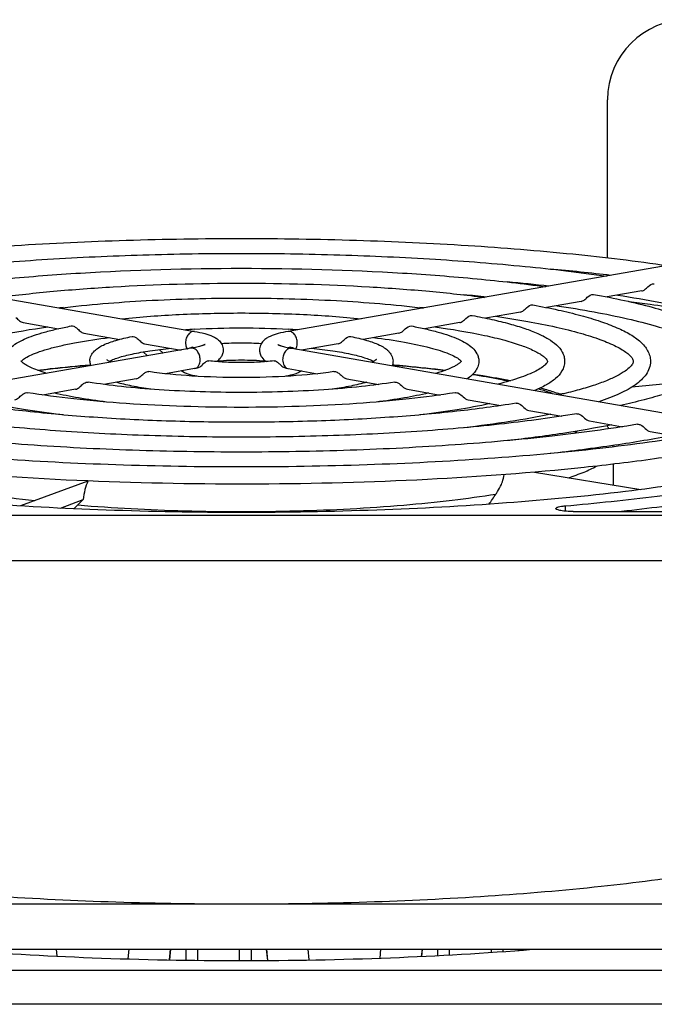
# Model space of a CAD drawing. Extents: x -1622 to 1181, y 8 to 1633.
# Tile 34 of 80: x -754 to -698, y 993 to 1079. Entities that reach past the tile are written whole.
import ezdxf

# ---------------------------------------------------------------- set-up
doc = ezdxf.new("R2010")
doc.units = 0
doc.header["$LTSCALE"] = 65.395
doc.layers.get('0').update_dxf_attribs({"linetype": 'CONTINUOUS'})
doc.layers.add('3_ALL_AXES', color=7, linetype='CONTINUOUS')

msp = doc.modelspace()

# ---------------------------------------------------------------- linework, layer by layer
at = {"color": 6, "linetype": 'CONTINUOUS'}
for p, q in [((-702.495, 1057.952), (-702.495, 1071.759)), ((-702.495, 1056.359), (-702.495, 1056.441)), ((-740.689, 997.517), (-740.787, 996.592)), ((-732.198, 996.54), (-732.301, 997.517)), ((-718.689, 997.517), (-718.754, 996.899)), ((-710.29, 997.418), (-710.301, 997.517))]:
    msp.add_line(p, q, dxfattribs=at)
at = {"color": 7, "linetype": 'CONTINUOUS'}
for p, q in [((-776.06, 1058.02), (-738.584, 1051.512)), ((-692.93, 1058.02), (-730.406, 1051.512)), ((-699.509, 1055.05), (-702.522, 1054.527)), ((-704.812, 1054.129), (-707.839, 1053.604)), ((-710.115, 1053.208), (-713.156, 1052.68)), ((-753.571, 1052.287), (-750.495, 1051.753)), ((-715.419, 1052.287), (-718.495, 1051.753)), ((-748.267, 1051.366), (-745.129, 1050.821)), ((-720.722, 1051.366), (-723.865, 1050.821)), ((-738.892, 1050.038), (-776.368, 1043.531)), ((-742.964, 1050.445), (-739.755, 1049.888)), ((-741.674, 1049.924), (-741.334, 1049.614)), ((-730.098, 1050.038), (-692.622, 1043.531)), ((-726.026, 1050.445), (-729.234, 1049.888)), ((-743.074, 1049.721), (-742.697, 1049.378)), ((-738.584, 1048.265), (-741.139, 1047.821)), ((-738.394, 1048.299), (-738.584, 1048.265)), ((-730.596, 1048.299), (-730.406, 1048.265)), ((-730.406, 1048.265), (-727.851, 1047.821)), ((-743.701, 1047.376), (-746.518, 1046.887)), ((-725.289, 1047.376), (-722.472, 1046.887)), ((-749.005, 1046.455), (-751.863, 1045.959)), ((-719.985, 1046.455), (-717.126, 1045.959)), ((-694.596, 1047.198), (-700.386, 1046.645)), ((-714.681, 1045.534), (-711.807, 1045.035)), ((-706.261, 1046.084), (-706.668, 1046.045)), ((-709.378, 1044.613), (-706.498, 1044.113)), ((-704.075, 1043.692), (-701.187, 1043.191)), ((-698.771, 1042.772), (-695.866, 1042.267)), ((-708.892, 1039.214), (-699.599, 1037.698)), ((-747.907, 1038.439), (-753.803, 1036.263)), ((-750.319, 1036.072), (-748.311, 1036.813)), ((-679.495, 1035.432), (-789.495, 1035.432)), ((-705.512, 1035.779), (-687.495, 1035.779)), ((-789.495, 1031.493), (-679.495, 1031.493)), ((-679.495, 1001.456), (-789.495, 1001.456)), ((-789.495, 997.517), (-679.495, 997.517))]:
    msp.add_line(p, q, dxfattribs=at)
at = {"color": 9, "linetype": 'CONTINUOUS'}
for p, q in [((-706.197, 1036.271), (-706.197, 1035.808)), ((-740.776, 996.591), (-740.678, 997.517)), ((-739.335, 996.566), (-739.335, 997.517)), ((-738.34, 997.517), (-738.34, 996.555)), ((-734.65, 996.532), (-734.65, 997.517)), ((-733.655, 997.517), (-733.655, 996.535)), ((-732.312, 997.517), (-732.209, 996.54)), ((-718.743, 996.9), (-718.678, 997.517)), ((-717.335, 996.967), (-717.335, 997.517)), ((-716.34, 997.517), (-716.34, 997.023)), ((-712.65, 997.247), (-712.65, 997.517)), ((-711.655, 997.517), (-711.655, 997.319)), ((-710.312, 997.517), (-710.301, 997.417)), ((-659.495, 995.664), (-858.495, 995.664)), ((-659.495, 992.709), (-858.495, 992.709))]:
    msp.add_line(p, q, dxfattribs=at)
at = {"color": 2, "linetype": 'CONTINUOUS'}
for p, q in [((-750.692, 997.517), (-750.628, 996.918)), ((-744.388, 996.675), (-744.298, 997.517)), ((-728.692, 997.517), (-728.592, 996.585)), ((-722.38, 996.747), (-722.298, 997.517))]:
    msp.add_line(p, q, dxfattribs=at)
at = {"color": 6, "linetype": 'CONTINUOUS'}
msp.add_arc((-695.495, 1071.759), 7, 0, 180, dxfattribs=at)
at = {"color": 9, "linetype": 'CONTINUOUS'}
msp.add_arc((-730.332, 1048.695), 0.436, 254.42117, 260.16886, dxfattribs=at)
at = {"color": 7, "linetype": 'CONTINUOUS'}
for centre, radius, start, end in [((-713.431, 1027.139), 20.083, 70.02314, 70.88004), ((-705.869, 1041.242), 3.908, 26.93777, 31.40431), ((-705.46, 1041.419), 3.466, 0.11539, 2.17332), ((-785.544, 1086.627), 88.347, 325.36135, 326.06307), ((-732.264, 1019.598), 23.535, 132.98946, 134.61438)]:
    msp.add_arc(centre, radius, start, end, dxfattribs=at)
for points, knots in [([(-699.509, 1055.05), (-699.41, 1055.067), (-699.205, 1055.181), (-698.92, 1055.472), (-698.608, 1055.711), (-698.408, 1055.675)], [0, 0, 0, 0, 0.234383, 0.523307, 1, 1, 1, 1]), ([(-704.812, 1054.129), (-704.714, 1054.146), (-704.509, 1054.26), (-704.224, 1054.551), (-703.911, 1054.79), (-703.712, 1054.754)], [0, 0, 0, 0, 0.234278, 0.523277, 1, 1, 1, 1]), ([(-700.64, 1054.137), (-700.015, 1054.06), (-697.629, 1053.754), (-695.249, 1053.398), (-693.498, 1053.099)], [0, 0, 0, 0, 0.261699, 1, 1, 1, 1]), ([(-710.115, 1053.208), (-710.017, 1053.225), (-709.812, 1053.339), (-709.528, 1053.63), (-709.215, 1053.869), (-709.016, 1053.833)], [0, 0, 0, 0, 0.234121, 0.523219, 1, 1, 1, 1]), ([(-754.216, 1052.742), (-754.102, 1052.65), (-753.923, 1052.458), (-753.688, 1052.308), (-753.571, 1052.287)], [0, 0, 0, 0, 0.552039, 1, 1, 1, 1]), ([(-715.419, 1052.287), (-715.321, 1052.304), (-715.116, 1052.418), (-714.833, 1052.71), (-714.52, 1052.948), (-714.32, 1052.912)], [0, 0, 0, 0, 0.23387, 0.523116, 1, 1, 1, 1]), ([(-749.364, 1051.99), (-749.292, 1052.003), (-749.118, 1051.974), (-748.981, 1051.878), (-748.909, 1051.82)], [0, 0, 0, 0, 0.444071, 1, 1, 1, 1]), ([(-748.909, 1051.82), (-748.795, 1051.728), (-748.618, 1051.536), (-748.384, 1051.387), (-748.267, 1051.366)], [0, 0, 0, 0, 0.552856, 1, 1, 1, 1]), ([(-720.722, 1051.366), (-720.625, 1051.383), (-720.42, 1051.498), (-720.139, 1051.79), (-719.825, 1052.027), (-719.626, 1051.99)], [0, 0, 0, 0, 0.233426, 0.522943, 1, 1, 1, 1]), ([(-744.056, 1051.067), (-743.984, 1051.081), (-743.809, 1051.053), (-743.67, 1050.957), (-743.598, 1050.898)], [0, 0, 0, 0, 0.443566, 1, 1, 1, 1]), ([(-743.598, 1050.898), (-743.485, 1050.806), (-743.311, 1050.615), (-743.078, 1050.465), (-742.964, 1050.445)], [0, 0, 0, 0, 0.554735, 1, 1, 1, 1]), ([(-738.584, 1051.512), (-738.288, 1051.461), (-737.752, 1051.35), (-737.118, 1051.147), (-736.689, 1050.922), (-736.392, 1050.689), (-736.147, 1050.344), (-736.081, 1050.045), (-736.08, 1049.889)], [0, 0, 0, 0, 0.278035, 0.508185, 0.614176, 0.726167, 0.855261, 1, 1, 1, 1]), ([(-730.406, 1051.512), (-730.701, 1051.461), (-731.238, 1051.35), (-731.872, 1051.147), (-732.301, 1050.922), (-732.597, 1050.689), (-732.843, 1050.344), (-732.909, 1050.045), (-732.91, 1049.889)], [0, 0, 0, 0, 0.278035, 0.508185, 0.614176, 0.726167, 0.855261, 1, 1, 1, 1]), ([(-726.026, 1050.445), (-725.929, 1050.462), (-725.726, 1050.577), (-725.448, 1050.87), (-725.131, 1051.106), (-724.933, 1051.067)], [0, 0, 0, 0, 0.23243, 0.522626, 1, 1, 1, 1]), ([(-737.683, 1050.367), (-737.68, 1050.37), (-737.669, 1050.378), (-737.685, 1050.367), (-737.701, 1050.359), (-737.736, 1050.341), (-737.78, 1050.321), (-737.837, 1050.298), (-737.905, 1050.274), (-738.014, 1050.237), (-738.172, 1050.191), (-738.385, 1050.138), (-738.629, 1050.086), (-738.801, 1050.054), (-738.892, 1050.038)], [0, 0, 0, 0, 0.009644, 0.014439, 0.03211, 0.061218, 0.100368, 0.148479, 0.204836, 0.268754, 0.417012, 0.589967, 0.784951, 1, 1, 1, 1]), ([(-738.784, 1050.126), (-738.769, 1050.13), (-738.702, 1050.14), (-738.634, 1050.12), (-738.589, 1050.097)], [0, 0, 0, 0, 0.233263, 1, 1, 1, 1]), ([(-736.08, 1049.889), (-736.08, 1049.773), (-736.117, 1049.548), (-736.302, 1049.18), (-736.524, 1048.977), (-736.677, 1048.875)], [0, 0, 0, 0, 0.283753, 0.549025, 1, 1, 1, 1]), ([(-732.91, 1049.889), (-732.91, 1049.773), (-732.873, 1049.548), (-732.688, 1049.18), (-732.465, 1048.976), (-732.312, 1048.875)], [0, 0, 0, 0, 0.283772, 0.549047, 1, 1, 1, 1]), ([(-731.307, 1050.367), (-731.31, 1050.37), (-731.321, 1050.378), (-731.305, 1050.367), (-731.289, 1050.359), (-731.254, 1050.341), (-731.21, 1050.321), (-731.153, 1050.298), (-731.085, 1050.274), (-730.976, 1050.237), (-730.818, 1050.191), (-730.604, 1050.138), (-730.361, 1050.086), (-730.189, 1050.054), (-730.098, 1050.038)], [0, 0, 0, 0, 0.009644, 0.014439, 0.03211, 0.061218, 0.100368, 0.148479, 0.204836, 0.268754, 0.417012, 0.589967, 0.784951, 1, 1, 1, 1]), ([(-730.402, 1050.096), (-730.385, 1050.105), (-730.324, 1050.131), (-730.253, 1050.138), (-730.206, 1050.126)], [0, 0, 0, 0, 0.275469, 1, 1, 1, 1]), ([(-738.394, 1048.299), (-738.292, 1048.319), (-738.085, 1048.43), (-737.879, 1048.627), (-737.704, 1048.786), (-737.554, 1048.9), (-737.422, 1048.956), (-737.345, 1048.946)], [0, 0, 0, 0, 0.248311, 0.54334, 0.687022, 0.813547, 1, 1, 1, 1]), ([(-731.644, 1048.946), (-731.567, 1048.956), (-731.377, 1048.874), (-731.15, 1048.663), (-730.904, 1048.43), (-730.698, 1048.319), (-730.596, 1048.299)], [0, 0, 0, 0, 0.186772, 0.456968, 0.751854, 1, 1, 1, 1]), ([(-752.323, 1048.129), (-751.953, 1048.175), (-750.416, 1048.358), (-748.876, 1048.507), (-747.705, 1048.605)], [0, 0, 0, 0, 0.240894, 1, 1, 1, 1]), ([(-721.29, 1048.606), (-720.89, 1048.572), (-719.347, 1048.436), (-717.806, 1048.271), (-716.667, 1048.129)], [0, 0, 0, 0, 0.258719, 1, 1, 1, 1]), ([(-743.701, 1047.376), (-743.58, 1047.397), (-743.338, 1047.547), (-743.151, 1047.739), (-743.036, 1047.831)], [0, 0, 0, 0, 0.454342, 1, 1, 1, 1]), ([(-743.036, 1047.831), (-742.998, 1047.861), (-742.869, 1047.957), (-742.699, 1048.024), (-742.585, 1048.007)], [0, 0, 0, 0, 0.29305, 1, 1, 1, 1]), ([(-726.405, 1048.007), (-726.315, 1048.021), (-726.161, 1047.977), (-725.987, 1047.862), (-725.802, 1047.705), (-725.597, 1047.505), (-725.389, 1047.394), (-725.289, 1047.376)], [0, 0, 0, 0, 0.210242, 0.339241, 0.481096, 0.765431, 1, 1, 1, 1]), ([(-714.243, 1047.793), (-713.957, 1047.749), (-712.866, 1047.575), (-711.78, 1047.376), (-710.982, 1047.211)], [0, 0, 0, 0, 0.262167, 1, 1, 1, 1]), ([(-749.005, 1046.455), (-748.885, 1046.476), (-748.645, 1046.625), (-748.461, 1046.817), (-748.346, 1046.909)], [0, 0, 0, 0, 0.452878, 1, 1, 1, 1]), ([(-748.346, 1046.909), (-748.308, 1046.939), (-748.179, 1047.036), (-748.008, 1047.103), (-747.894, 1047.084)], [0, 0, 0, 0, 0.293596, 1, 1, 1, 1]), ([(-721.096, 1047.084), (-721.006, 1047.099), (-720.563, 1046.975), (-720.32, 1046.513), (-719.985, 1046.455)], [0, 0, 0, 0, 0.211444, 1, 1, 1, 1]), ([(-708.359, 1046.581), (-708.227, 1046.545), (-707.721, 1046.4), (-707.22, 1046.241), (-706.852, 1046.114)], [0, 0, 0, 0, 0.260225, 1, 1, 1, 1]), ([(-754.308, 1045.534), (-754.189, 1045.555), (-753.95, 1045.704), (-753.767, 1045.896), (-753.652, 1045.988)], [0, 0, 0, 0, 0.452187, 1, 1, 1, 1]), ([(-753.652, 1045.988), (-753.615, 1046.018), (-753.485, 1046.115), (-753.314, 1046.181), (-753.199, 1046.163)], [0, 0, 0, 0, 0.293853, 1, 1, 1, 1]), ([(-715.791, 1046.163), (-715.701, 1046.177), (-715.258, 1046.055), (-715.016, 1045.592), (-714.681, 1045.534)], [0, 0, 0, 0, 0.211448, 1, 1, 1, 1]), ([(-710.486, 1045.241), (-710.396, 1045.256), (-709.953, 1045.135), (-709.712, 1044.671), (-709.378, 1044.613)], [0, 0, 0, 0, 0.211456, 1, 1, 1, 1]), ([(-705.182, 1044.32), (-705.092, 1044.335), (-704.649, 1044.214), (-704.409, 1043.751), (-704.075, 1043.692)], [0, 0, 0, 0, 0.211459, 1, 1, 1, 1]), ([(-699.878, 1043.399), (-699.788, 1043.414), (-699.345, 1043.294), (-699.105, 1042.83), (-698.771, 1042.772)], [0, 0, 0, 0, 0.211458, 1, 1, 1, 1]), ([(-734.495, 1035.691), (-738.439, 1035.691), (-746.17, 1035.825), (-757.364, 1036.425), (-767.618, 1037.394), (-774.066, 1038.329), (-777.048, 1038.878)], [0, 0, 0, 0, 0.276952, 0.542819, 0.787022, 1, 1, 1, 1]), ([(-691.941, 1038.878), (-694.924, 1038.329), (-701.372, 1037.394), (-711.626, 1036.425), (-722.82, 1035.825), (-730.551, 1035.691), (-734.495, 1035.691)], [0, 0, 0, 0, 0.212978, 0.457181, 0.723048, 1, 1, 1, 1]), ([(-711.776, 1038.149), (-711.745, 1038.22), (-711.633, 1038.495), (-711.551, 1038.784), (-711.519, 1039.001)], [0, 0, 0, 0, 0.261478, 1, 1, 1, 1]), ([(-747.907, 1038.439), (-748.02, 1038.201), (-748.197, 1037.664), (-748.286, 1037.108), (-748.311, 1036.813)], [0, 0, 0, 0, 0.471489, 1, 1, 1, 1]), ([(-712.247, 1037.305), (-712.201, 1037.374), (-712.026, 1037.645), (-711.873, 1037.93), (-711.776, 1038.149)], [0, 0, 0, 0, 0.257686, 1, 1, 1, 1]), ([(-706.197, 1036.271), (-703.511, 1036.511), (-698.415, 1037.045), (-693.343, 1037.777), (-690.952, 1038.186)], [0, 0, 0, 0, 0.526349, 1, 1, 1, 1]), ([(-687.983, 1037.747), (-690.053, 1037.339), (-694.469, 1036.598), (-698.911, 1036.036), (-701.263, 1035.777)], [0, 0, 0, 0, 0.471319, 1, 1, 1, 1]), ([(-707.012, 1036.04), (-707.012, 1036.07), (-706.959, 1036.113), (-706.881, 1036.148), (-706.739, 1036.194), (-706.509, 1036.238), (-706.309, 1036.261), (-706.197, 1036.271)], [0, 0, 0, 0, 0.103476, 0.191702, 0.306593, 0.611374, 1, 1, 1, 1]), ([(-705.512, 1035.779), (-705.704, 1035.779), (-706.059, 1035.791), (-706.522, 1035.839), (-706.827, 1035.906), (-706.975, 1035.973), (-707.012, 1036.02), (-707.012, 1036.04)], [0, 0, 0, 0, 0.368913, 0.683539, 0.899314, 0.96248, 1, 1, 1, 1]), ([(-734.495, 1001.456), (-738.152, 1001.456), (-745.346, 1001.569), (-755.833, 1002.076), (-765.602, 1002.899), (-771.821, 1003.689), (-774.747, 1004.148)], [0, 0, 0, 0, 0.27169, 0.534506, 0.779904, 1, 1, 1, 1]), ([(-694.243, 1004.148), (-697.169, 1003.689), (-703.387, 1002.899), (-713.157, 1002.076), (-723.644, 1001.569), (-730.838, 1001.456), (-734.495, 1001.456)], [0, 0, 0, 0, 0.220096, 0.465494, 0.72831, 1, 1, 1, 1])]:
    msp.add_open_spline(points, degree=3, knots=knots, dxfattribs=at)
at = {"color": 9, "linetype": 'CONTINUOUS'}
for points, knots in [([(-738.584, 1051.512), (-738.679, 1051.528), (-738.899, 1051.488), (-739.158, 1051.255), (-739.331, 1050.915), (-739.374, 1050.65), (-739.374, 1050.515)], [0, 0, 0, 0, 0.204376, 0.441676, 0.714084, 1, 1, 1, 1]), ([(-729.616, 1050.515), (-729.616, 1050.65), (-729.659, 1050.915), (-729.832, 1051.255), (-730.091, 1051.488), (-730.311, 1051.528), (-730.406, 1051.512)], [0, 0, 0, 0, 0.285916, 0.558324, 0.795624, 1, 1, 1, 1]), ([(-739.374, 1050.515), (-739.374, 1050.466), (-739.363, 1050.284), (-739.308, 1050.102), (-739.237, 1049.989)], [0, 0, 0, 0, 0.266951, 1, 1, 1, 1]), ([(-738.101, 1049.041), (-738.101, 1049.176), (-738.144, 1049.441), (-738.317, 1049.782), (-738.576, 1050.015), (-738.796, 1050.055), (-738.892, 1050.038)], [0, 0, 0, 0, 0.285916, 0.558324, 0.795624, 1, 1, 1, 1]), ([(-730.098, 1050.038), (-730.193, 1050.055), (-730.414, 1050.015), (-730.673, 1049.782), (-730.846, 1049.441), (-730.889, 1049.176), (-730.889, 1049.041)], [0, 0, 0, 0, 0.204376, 0.441676, 0.714084, 1, 1, 1, 1]), ([(-729.752, 1049.99), (-729.73, 1050.026), (-729.647, 1050.189), (-729.616, 1050.375), (-729.616, 1050.515)], [0, 0, 0, 0, 0.232931, 1, 1, 1, 1]), ([(-738.584, 1048.265), (-738.515, 1048.277), (-738.375, 1048.339), (-738.219, 1048.52), (-738.122, 1048.764), (-738.101, 1048.946), (-738.101, 1049.041)], [0, 0, 0, 0, 0.213071, 0.447159, 0.710954, 1, 1, 1, 1]), ([(-730.889, 1049.041), (-730.889, 1048.951), (-730.87, 1048.777), (-730.782, 1048.543), (-730.641, 1048.364), (-730.514, 1048.293), (-730.449, 1048.275)], [0, 0, 0, 0, 0.286932, 0.550649, 0.786317, 1, 1, 1, 1]), ([(-747.688, 1048.56), (-748.08, 1048.526), (-749.588, 1048.391), (-751.094, 1048.227), (-752.207, 1048.086)], [0, 0, 0, 0, 0.259355, 1, 1, 1, 1]), ([(-716.783, 1048.086), (-717.143, 1048.131), (-718.646, 1048.313), (-720.153, 1048.462), (-721.299, 1048.559)], [0, 0, 0, 0, 0.240203, 1, 1, 1, 1]), ([(-711.167, 1047.157), (-711.412, 1047.209), (-712.454, 1047.424), (-713.503, 1047.607), (-714.306, 1047.734)], [0, 0, 0, 0, 0.235623, 1, 1, 1, 1]), ([(-707.312, 1046.085), (-707.408, 1046.121), (-707.817, 1046.268), (-708.231, 1046.401), (-708.55, 1046.496)], [0, 0, 0, 0, 0.236009, 1, 1, 1, 1]), ([(-705.42, 1042.597), (-705.395, 1042.614), (-705.299, 1042.681), (-705.206, 1042.752), (-705.139, 1042.807)], [0, 0, 0, 0, 0.260473, 1, 1, 1, 1]), ([(-765.532, 1039.745), (-765.231, 1039.576), (-764.547, 1039.253), (-763.395, 1038.823), (-762.036, 1038.41), (-759.848, 1037.859), (-756.668, 1037.257), (-753.993, 1036.894), (-752.551, 1036.727)], [0, 0, 0, 0, 0.077327, 0.169144, 0.275315, 0.395408, 0.674619, 1, 1, 1, 1]), ([(-705.921, 1038.73), (-705.457, 1038.879), (-704.618, 1039.176), (-703.808, 1039.549), (-703.458, 1039.745)], [0, 0, 0, 0, 0.547992, 1, 1, 1, 1]), ([(-748.793, 1036.351), (-745.686, 1036.087), (-739.309, 1035.755), (-729.803, 1035.752), (-722.002, 1036.151), (-716.2, 1036.729), (-713.517, 1037.098), (-712.247, 1037.305)], [0, 0, 0, 0, 0.255346, 0.522595, 0.778245, 0.894645, 1, 1, 1, 1])]:
    msp.add_open_spline(points, degree=3, knots=knots, dxfattribs=at)
at = {"color": 7, "linetype": 'CONTINUOUS'}
msp.add_open_spline([(-749.133, 1036.014), (-749.02, 1036.127), (-748.906, 1036.239), (-748.793, 1036.351)], degree=3, dxfattribs=at)
at = {"layer": '3_ALL_AXES', "color": 7, "linetype": 'CONTINUOUS'}
msp.add_line((-701.995, 1039.915), (-701.995, 1038.089), dxfattribs=at)
for centre, radius, start, end in [((-727.124, 844.698), 213.173, 83.28675, 84.72117), ((-728.546, 866.631), 189.995, 83.67565, 84.77424), ((-729.98, 888.267), 167.114, 84.19198, 84.87317), ((-737.617, 910.017), 144.116, 94.96046, 95.08969), ((-731.373, 910.012), 144.121, 84.91023, 85.04005), ((-735.063, 992.285), 59.526, 93.40491, 94.16965), ((-733.973, 991.586), 60.225, 85.83321, 86.59069), ((-737.317, 1044.25), 6.057, 104.01732, 105.39594), ((-731.704, 1044.129), 6.182, 74.77706, 75.97498), ((-731.444, 1045.081), 5.195, 73.13686, 74.78732), ((-746.605, 1048.903), 1.14, 179.98901, 200.11795)]:
    msp.add_arc(centre, radius, start, end, dxfattribs=at)
for points, knots in [([(-771.737, 1057.269), (-768.99, 1057.673), (-763.192, 1058.367), (-754.126, 1059.094), (-744.462, 1059.539), (-734.495, 1059.689), (-724.528, 1059.539), (-714.864, 1059.094), (-705.798, 1058.367), (-700, 1057.673), (-697.253, 1057.269)], [0, 0, 0, 0, 0.111516, 0.234447, 0.365226, 0.5, 0.634774, 0.765553, 0.888484, 1, 1, 1, 1]), ([(-766.412, 1056.345), (-764.046, 1056.683), (-759.064, 1057.267), (-751.286, 1057.878), (-743.016, 1058.252), (-734.495, 1058.378), (-725.974, 1058.252), (-717.704, 1057.878), (-709.926, 1057.267), (-704.944, 1056.683), (-702.578, 1056.345)], [0, 0, 0, 0, 0.112021, 0.235033, 0.365596, 0.5, 0.634404, 0.764967, 0.887979, 1, 1, 1, 1]), ([(-761.08, 1055.419), (-759.097, 1055.693), (-754.932, 1056.167), (-746.073, 1056.843), (-734.495, 1057.164), (-722.917, 1056.843), (-714.058, 1056.167), (-709.893, 1055.693), (-707.91, 1055.419)], [0, 0, 0, 0, 0.112691, 0.235817, 0.5, 0.764183, 0.887309, 1, 1, 1, 1]), ([(-755.736, 1054.491), (-754.137, 1054.701), (-750.794, 1055.065), (-743.716, 1055.584), (-734.495, 1055.831), (-725.274, 1055.584), (-718.196, 1055.065), (-714.853, 1054.701), (-713.254, 1054.491)], [0, 0, 0, 0, 0.113604, 0.236876, 0.5, 0.763124, 0.886396, 1, 1, 1, 1]), ([(-750.368, 1053.559), (-747.859, 1053.864), (-742.57, 1054.293), (-734.495, 1054.5), (-726.42, 1054.293), (-721.131, 1053.864), (-718.622, 1053.559)], [0, 0, 0, 0, 0.238406, 0.5, 0.761594, 1, 1, 1, 1]), ([(-703.712, 1054.754), (-702.804, 1054.59), (-701.088, 1054.252), (-698.68, 1053.674), (-696.589, 1053.057), (-694.824, 1052.401), (-693.388, 1051.702), (-692.418, 1051.036), (-691.838, 1050.443), (-691.512, 1049.974), (-691.296, 1049.458), (-691.245, 1049.089), (-691.245, 1048.904)], [0, 0, 0, 0, 0.191162, 0.362563, 0.513279, 0.643009, 0.75239, 0.843978, 0.885015, 0.923839, 0.961589, 1, 1, 1, 1]), ([(-701.611, 1054.685), (-700.354, 1054.494), (-697.976, 1054.094), (-694.641, 1053.403), (-691.761, 1052.661), (-689.373, 1051.88), (-687.723, 1051.175), (-686.694, 1050.591), (-686.124, 1050.195), (-685.705, 1049.816), (-685.427, 1049.475), (-685.276, 1049.175), (-685.245, 1048.985), (-685.245, 1048.904)], [0, 0, 0, 0, 0.213856, 0.4054, 0.572628, 0.713816, 0.827511, 0.873712, 0.912579, 0.944073, 0.968358, 0.986222, 1, 1, 1, 1]), ([(-709.016, 1053.833), (-708.274, 1053.698), (-706.869, 1053.418), (-704.898, 1052.942), (-703.184, 1052.432), (-701.735, 1051.889), (-700.547, 1051.306), (-699.611, 1050.659), (-699.04, 1049.996), (-698.789, 1049.39), (-698.745, 1049.067), (-698.745, 1048.904)], [0, 0, 0, 0, 0.188787, 0.35814, 0.507227, 0.635884, 0.744951, 0.837374, 0.919505, 0.959189, 1, 1, 1, 1]), ([(-706.927, 1053.762), (-705.835, 1053.599), (-703.767, 1053.26), (-700.867, 1052.67), (-698.362, 1052.036), (-696.287, 1051.368), (-694.855, 1050.765), (-693.964, 1050.268), (-693.475, 1049.933), (-693.12, 1049.617), (-692.89, 1049.34), (-692.769, 1049.106), (-692.745, 1048.963), (-692.745, 1048.904)], [0, 0, 0, 0, 0.215584, 0.408741, 0.577354, 0.719566, 0.833739, 0.879887, 0.918415, 0.949205, 0.972293, 0.988398, 1, 1, 1, 1]), ([(-744.953, 1052.618), (-743.281, 1052.794), (-739.796, 1053.046), (-734.495, 1053.168), (-729.193, 1053.046), (-725.709, 1052.794), (-724.036, 1052.618)], [0, 0, 0, 0, 0.240862, 0.500001, 0.759139, 1, 1, 1, 1]), ([(-714.32, 1052.912), (-713.743, 1052.805), (-712.65, 1052.585), (-711.116, 1052.209), (-709.779, 1051.807), (-708.644, 1051.377), (-707.707, 1050.911), (-706.955, 1050.383), (-706.491, 1049.833), (-706.282, 1049.321), (-706.245, 1049.044), (-706.245, 1048.904)], [0, 0, 0, 0, 0.185133, 0.351339, 0.497923, 0.624928, 0.733516, 0.827187, 0.913148, 0.955691, 1, 1, 1, 1]), ([(-712.25, 1052.838), (-711.321, 1052.704), (-709.563, 1052.424), (-707.096, 1051.936), (-704.965, 1051.41), (-703.202, 1050.856), (-701.986, 1050.355), (-701.233, 1049.943), (-700.825, 1049.67), (-700.534, 1049.414), (-700.33, 1049.178), (-700.245, 1048.998), (-700.245, 1048.904)], [0, 0, 0, 0, 0.218024, 0.413472, 0.58407, 0.72777, 0.842676, 0.888783, 0.92687, 0.956695, 0.978126, 1, 1, 1, 1]), ([(-761.245, 1048.904), (-761.245, 1048.95), (-761.182, 1049.054), (-761.045, 1049.211), (-760.817, 1049.405), (-760.489, 1049.617), (-759.873, 1049.943), (-758.873, 1050.342), (-757.418, 1050.783), (-754.907, 1051.38), (-752.86, 1051.713), (-751.408, 1051.912)], [0, 0, 0, 0, 0.013392, 0.032367, 0.060761, 0.098233, 0.144313, 0.260345, 0.406264, 0.579779, 1, 1, 1, 1]), ([(-755.245, 1048.904), (-755.245, 1049.021), (-755.215, 1049.25), (-755.05, 1049.667), (-754.694, 1050.105), (-754.127, 1050.513), (-753.439, 1050.863), (-752.618, 1051.181), (-751.658, 1051.476), (-750.559, 1051.751), (-749.777, 1051.912), (-749.364, 1051.99)], [0, 0, 0, 0, 0.049906, 0.097105, 0.189519, 0.285416, 0.393305, 0.517607, 0.660029, 0.820983, 1, 1, 1, 1]), ([(-738.598, 1051.705), (-737.232, 1051.787), (-734.495, 1051.862), (-731.758, 1051.787), (-730.392, 1051.705)], [0, 0, 0, 0, 0.499999, 1, 1, 1, 1]), ([(-719.626, 1051.99), (-719.213, 1051.912), (-718.431, 1051.751), (-717.332, 1051.476), (-716.372, 1051.181), (-715.551, 1050.863), (-714.863, 1050.513), (-714.296, 1050.105), (-713.94, 1049.667), (-713.774, 1049.25), (-713.745, 1049.021), (-713.745, 1048.904)], [0, 0, 0, 0, 0.179019, 0.339973, 0.482395, 0.606696, 0.71459, 0.810475, 0.9029, 0.950115, 1, 1, 1, 1]), ([(-717.582, 1051.912), (-716.13, 1051.713), (-714.083, 1051.38), (-711.572, 1050.783), (-710.117, 1050.342), (-709.117, 1049.943), (-708.501, 1049.617), (-708.173, 1049.405), (-707.945, 1049.211), (-707.808, 1049.054), (-707.745, 1048.95), (-707.745, 1048.904)], [0, 0, 0, 0, 0.420221, 0.593736, 0.739655, 0.855688, 0.901768, 0.939239, 0.967633, 0.986608, 1, 1, 1, 1]), ([(-753.668, 1048.967), (-753.58, 1049.055), (-753.316, 1049.244), (-752.798, 1049.504), (-752.076, 1049.78), (-751.172, 1050.054), (-750.1, 1050.316), (-748.381, 1050.662), (-747.011, 1050.863), (-746.054, 1050.982)], [0, 0, 0, 0, 0.04695, 0.12105, 0.218827, 0.338258, 0.477686, 0.63553, 1, 1, 1, 1]), ([(-747.745, 1048.904), (-747.745, 1049.079), (-747.661, 1049.419), (-747.36, 1049.816), (-746.979, 1050.109), (-746.358, 1050.441), (-745.377, 1050.777), (-744.53, 1050.973), (-744.056, 1051.067)], [0, 0, 0, 0, 0.115286, 0.220835, 0.32196, 0.429094, 0.682564, 1, 1, 1, 1]), ([(-724.933, 1051.067), (-724.46, 1050.973), (-723.613, 1050.777), (-722.632, 1050.441), (-722.011, 1050.109), (-721.63, 1049.816), (-721.329, 1049.419), (-721.245, 1049.079), (-721.245, 1048.904)], [0, 0, 0, 0, 0.317435, 0.570909, 0.678046, 0.779159, 0.88472, 1, 1, 1, 1]), ([(-722.936, 1050.982), (-722.03, 1050.869), (-720.377, 1050.627), (-718.435, 1050.224), (-717.155, 1049.858), (-716.418, 1049.597), (-715.855, 1049.342), (-715.548, 1049.157), (-715.432, 1049.065)], [0, 0, 0, 0, 0.351271, 0.642523, 0.762284, 0.862963, 0.943015, 1, 1, 1, 1]), ([(-746.049, 1048.902), (-745.943, 1048.961), (-745.686, 1049.077), (-745.026, 1049.31), (-743.947, 1049.576), (-742.398, 1049.843), (-741.252, 1049.979), (-740.632, 1050.041)], [0, 0, 0, 0, 0.06563, 0.151828, 0.377512, 0.664031, 1, 1, 1, 1]), ([(-739.304, 1049.967), (-739.274, 1049.979), (-739.149, 1050.024), (-739.022, 1050.063), (-738.925, 1050.089)], [0, 0, 0, 0, 0.239347, 1, 1, 1, 1]), ([(-736.25, 1050.468), (-735.666, 1050.505), (-734.495, 1050.539), (-733.324, 1050.505), (-732.74, 1050.468)], [0, 0, 0, 0, 0.500005, 1, 1, 1, 1]), ([(-729.937, 1050.052), (-729.915, 1050.046), (-729.832, 1050.02), (-729.748, 1049.991), (-729.687, 1049.968)], [0, 0, 0, 0, 0.257307, 1, 1, 1, 1]), ([(-728.358, 1050.041), (-727.738, 1049.979), (-726.593, 1049.843), (-725.044, 1049.576), (-723.965, 1049.31), (-723.305, 1049.077), (-723.048, 1048.961), (-722.941, 1048.902)], [0, 0, 0, 0, 0.335928, 0.62243, 0.848125, 0.934343, 1, 1, 1, 1]), ([(-753.73, 1048.898), (-753.727, 1048.902), (-753.707, 1048.927), (-753.686, 1048.949), (-753.668, 1048.967)], [0, 0, 0, 0, 0.192764, 1, 1, 1, 1]), ([(-745.891, 1048.825), (-745.971, 1048.863), (-746.098, 1048.929), (-746.219, 1049.008), (-746.26, 1049.044)], [0, 0, 0, 0, 0.621159, 1, 1, 1, 1]), ([(-731.644, 1048.946), (-732.091, 1048.889), (-733.041, 1048.81), (-734.495, 1048.772), (-735.949, 1048.81), (-736.898, 1048.889), (-737.345, 1048.946)], [0, 0, 0, 0, 0.236616, 0.5, 0.763385, 1, 1, 1, 1]), ([(-736.591, 1048.939), (-735.894, 1048.997), (-734.493, 1049.046), (-733.093, 1048.997), (-732.395, 1048.939)], [0, 0, 0, 0, 0.500045, 1, 1, 1, 1]), ([(-722.706, 1049.063), (-722.704, 1049.067), (-722.697, 1049.079), (-722.715, 1049.056), (-722.732, 1049.042), (-722.775, 1049.006), (-722.832, 1048.969), (-722.907, 1048.923), (-722.997, 1048.874), (-723.064, 1048.842), (-723.099, 1048.825)], [0, 0, 0, 0, 0.023257, 0.044941, 0.10907, 0.214671, 0.35978, 0.541132, 0.755455, 1, 1, 1, 1]), ([(-715.432, 1049.065), (-715.412, 1049.049), (-715.351, 1048.998), (-715.294, 1048.941), (-715.261, 1048.9)], [0, 0, 0, 0, 0.331432, 1, 1, 1, 1]), ([(-753.558, 1048.742), (-753.582, 1048.762), (-753.625, 1048.799), (-753.678, 1048.849), (-753.718, 1048.895), (-753.736, 1048.914), (-753.754, 1048.947), (-753.744, 1048.921), (-753.745, 1048.911), (-753.745, 1048.904)], [0, 0, 0, 0, 0.29908, 0.539115, 0.71773, 0.831855, 0.884095, 0.924846, 1, 1, 1, 1]), ([(-751.486, 1047.852), (-751.928, 1047.981), (-752.529, 1048.18), (-753.209, 1048.508), (-753.46, 1048.665), (-753.558, 1048.742)], [0, 0, 0, 0, 0.609767, 0.835144, 1, 1, 1, 1]), ([(-721.245, 1048.904), (-721.245, 1048.869), (-721.251, 1048.735), (-721.281, 1048.603), (-721.314, 1048.511)], [0, 0, 0, 0, 0.2623, 1, 1, 1, 1]), ([(-715.25, 1048.923), (-715.268, 1048.897), (-715.326, 1048.833), (-715.448, 1048.724), (-715.641, 1048.594), (-716.017, 1048.384), (-716.643, 1048.121), (-717.193, 1047.943), (-717.504, 1047.852)], [0, 0, 0, 0, 0.036832, 0.102379, 0.194776, 0.312309, 0.614852, 1, 1, 1, 1]), ([(-713.745, 1048.904), (-713.745, 1048.738), (-713.806, 1048.414), (-714.047, 1047.995), (-714.377, 1047.65), (-714.634, 1047.462), (-714.769, 1047.374)], [0, 0, 0, 0, 0.258539, 0.503255, 0.747623, 1, 1, 1, 1]), ([(-707.745, 1048.904), (-707.745, 1048.882), (-707.76, 1048.835), (-707.806, 1048.76), (-707.928, 1048.61), (-708.195, 1048.38), (-708.66, 1048.096), (-709.294, 1047.792), (-710.439, 1047.352), (-711.394, 1047.082), (-712.078, 1046.91)], [0, 0, 0, 0, 0.013202, 0.029331, 0.054493, 0.1321, 0.24464, 0.389613, 0.56486, 1, 1, 1, 1]), ([(-706.245, 1048.904), (-706.245, 1048.754), (-706.287, 1048.459), (-706.523, 1047.918), (-707.043, 1047.342), (-707.881, 1046.795), (-708.522, 1046.498), (-708.874, 1046.353)], [0, 0, 0, 0, 0.115924, 0.227261, 0.453796, 0.704693, 1, 1, 1, 1]), ([(-700.245, 1048.904), (-700.245, 1048.843), (-700.278, 1048.733), (-700.375, 1048.581), (-700.581, 1048.338), (-701.005, 1047.997), (-701.714, 1047.59), (-702.657, 1047.169), (-703.821, 1046.751), (-705.194, 1046.344), (-706.182, 1046.099), (-706.708, 1045.977)], [0, 0, 0, 0, 0.024817, 0.045614, 0.07432, 0.155623, 0.268209, 0.410317, 0.580521, 0.777533, 1, 1, 1, 1]), ([(-698.745, 1048.904), (-698.745, 1048.698), (-698.817, 1048.287), (-699.11, 1047.735), (-699.536, 1047.254), (-700.07, 1046.824), (-700.71, 1046.429), (-701.76, 1045.904), (-702.628, 1045.58), (-703.243, 1045.375)], [0, 0, 0, 0, 0.102052, 0.202188, 0.306529, 0.418427, 0.541469, 0.678662, 1, 1, 1, 1]), ([(-692.745, 1048.904), (-692.745, 1048.803), (-692.797, 1048.626), (-692.948, 1048.395), (-693.145, 1048.171), (-693.419, 1047.924), (-693.933, 1047.551), (-694.781, 1047.082), (-696.035, 1046.545), (-697.572, 1046.017), (-699.377, 1045.506), (-700.673, 1045.2), (-701.363, 1045.049)], [0, 0, 0, 0, 0.03119, 0.054511, 0.085039, 0.122936, 0.168241, 0.280698, 0.421245, 0.588785, 0.78214, 1, 1, 1, 1]), ([(-726.405, 1048.007), (-727.652, 1047.819), (-730.348, 1047.563), (-734.495, 1047.44), (-738.642, 1047.563), (-741.338, 1047.819), (-742.585, 1048.007)], [0, 0, 0, 0, 0.233194, 0.5, 0.766806, 1, 1, 1, 1]), ([(-738.384, 1047.592), (-738.642, 1047.643), (-739.112, 1047.753), (-739.567, 1047.939), (-739.749, 1048.061)], [0, 0, 0, 0, 0.545392, 1, 1, 1, 1]), ([(-729.24, 1048.061), (-729.422, 1047.939), (-729.875, 1047.754), (-730.343, 1047.644), (-730.601, 1047.593)], [0, 0, 0, 0, 0.454786, 1, 1, 1, 1]), ([(-721.096, 1047.084), (-722.065, 1046.93), (-724.128, 1046.665), (-728.593, 1046.286), (-734.495, 1046.108), (-740.397, 1046.286), (-744.862, 1046.665), (-746.925, 1046.93), (-747.894, 1047.084)], [0, 0, 0, 0, 0.109445, 0.232088, 0.5, 0.767912, 0.890555, 1, 1, 1, 1]), ([(-742.4, 1046.465), (-742.958, 1046.542), (-743.981, 1046.708), (-744.992, 1046.941), (-745.446, 1047.073)], [0, 0, 0, 0, 0.543928, 1, 1, 1, 1]), ([(-723.544, 1047.073), (-723.996, 1046.942), (-725.002, 1046.709), (-726.02, 1046.544), (-726.576, 1046.467)], [0, 0, 0, 0, 0.456201, 1, 1, 1, 1]), ([(-715.791, 1046.163), (-717.136, 1045.943), (-720.01, 1045.567), (-726.243, 1045.028), (-734.495, 1044.776), (-742.747, 1045.028), (-748.98, 1045.567), (-751.853, 1045.943), (-753.199, 1046.163)], [0, 0, 0, 0, 0.109009, 0.231572, 0.5, 0.768428, 0.890991, 1, 1, 1, 1]), ([(-746.279, 1045.342), (-747.102, 1045.445), (-748.636, 1045.666), (-750.156, 1045.967), (-750.855, 1046.134)], [0, 0, 0, 0, 0.535774, 1, 1, 1, 1]), ([(-718.135, 1046.134), (-718.836, 1045.966), (-720.361, 1045.665), (-721.898, 1045.443), (-722.724, 1045.34)], [0, 0, 0, 0, 0.464161, 1, 1, 1, 1]), ([(-710.486, 1045.241), (-712.209, 1044.957), (-715.893, 1044.468), (-721.705, 1043.96), (-727.982, 1043.646), (-734.495, 1043.54), (-741.008, 1043.646), (-747.285, 1043.96), (-753.097, 1044.468), (-756.781, 1044.957), (-758.504, 1045.241)], [0, 0, 0, 0, 0.108752, 0.231258, 0.363221, 0.5, 0.636779, 0.768741, 0.891248, 1, 1, 1, 1]), ([(-750.08, 1044.214), (-751.174, 1044.343), (-753.225, 1044.623), (-755.262, 1044.998), (-756.207, 1045.205)], [0, 0, 0, 0, 0.53229, 1, 1, 1, 1]), ([(-712.783, 1045.205), (-713.728, 1044.998), (-715.764, 1044.623), (-717.815, 1044.344), (-718.909, 1044.214)], [0, 0, 0, 0, 0.467713, 1, 1, 1, 1]), ([(-705.182, 1044.32), (-707.282, 1043.97), (-711.776, 1043.37), (-718.87, 1042.745), (-726.537, 1042.36), (-734.495, 1042.23), (-742.453, 1042.36), (-750.12, 1042.745), (-757.214, 1043.37), (-761.708, 1043.97), (-763.808, 1044.32)], [0, 0, 0, 0, 0.108591, 0.231067, 0.363099, 0.5, 0.636901, 0.768933, 0.891409, 1, 1, 1, 1]), ([(-707.451, 1044.279), (-708.629, 1044.034), (-711.152, 1043.588), (-713.692, 1043.252), (-715.04, 1043.096)], [0, 0, 0, 0, 0.469854, 1, 1, 1, 1]), ([(-699.878, 1043.399), (-702.355, 1042.983), (-707.659, 1042.271), (-716.034, 1041.531), (-725.091, 1041.074), (-734.495, 1040.919), (-743.898, 1041.074), (-752.956, 1041.531), (-761.331, 1042.271), (-766.635, 1042.983), (-769.112, 1043.399)], [0, 0, 0, 0, 0.108478, 0.230933, 0.363014, 0.5, 0.636986, 0.769067, 0.891522, 1, 1, 1, 1]), ([(-702.131, 1043.355), (-703.55, 1043.068), (-706.581, 1042.548), (-709.631, 1042.153), (-711.247, 1041.971)], [0, 0, 0, 0, 0.471063, 1, 1, 1, 1]), ([(-694.574, 1042.478), (-697.429, 1041.997), (-703.542, 1041.173), (-713.199, 1040.316), (-723.646, 1039.787), (-734.495, 1039.608), (-745.344, 1039.787), (-755.791, 1040.316), (-765.448, 1041.173), (-771.561, 1041.997), (-774.416, 1042.478)], [0, 0, 0, 0, 0.108395, 0.230835, 0.36295, 0.5, 0.63705, 0.769165, 0.891604, 1, 1, 1, 1]), ([(-696.814, 1042.432), (-698.484, 1042.102), (-702.044, 1041.503), (-705.624, 1041.049), (-707.519, 1040.839)], [0, 0, 0, 0, 0.471785, 1, 1, 1, 1]), ([(-747.911, 1038.444), (-753.01, 1038.656), (-760.398, 1039.141), (-769.802, 1040.224), (-774.113, 1040.889), (-776.145, 1041.258)], [0, 0, 0, 0, 0.539226, 0.781759, 1, 1, 1, 1]), ([(-692.844, 1041.258), (-694.685, 1040.924), (-698.575, 1040.314), (-707.031, 1039.297), (-718.582, 1038.446), (-733.055, 1038.063), (-742.952, 1038.238), (-747.911, 1038.444)], [0, 0, 0, 0, 0.101637, 0.213795, 0.462536, 0.730401, 1, 1, 1, 1])]:
    msp.add_open_spline(points, degree=3, knots=knots, dxfattribs=at)
at = {"layer": '3_ALL_AXES', "color": 3, "linetype": 'CONTINUOUS'}
for points, knots in [([(-759.934, 997.515), (-755.805, 997.179), (-747.328, 996.69), (-738.839, 996.532), (-734.495, 996.532)], [0, 0, 0, 0, 0.488166, 1, 1, 1, 1]), ([(-734.495, 996.532), (-730.151, 996.532), (-721.662, 996.69), (-713.185, 997.179), (-709.055, 997.515)], [0, 0, 0, 0, 0.511834, 1, 1, 1, 1])]:
    msp.add_open_spline(points, degree=3, knots=knots, dxfattribs=at)

doc.saveas('drawing.dxf')
